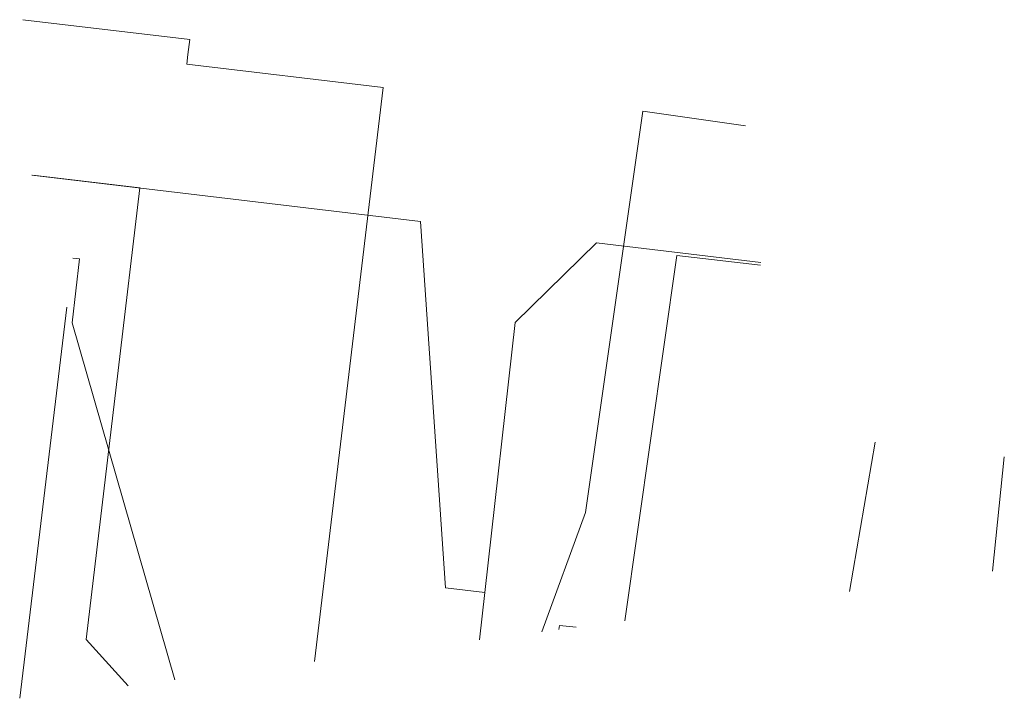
# Model space of a CAD drawing. Header units: metres. Extents: x 191553 to 192958, y 309510 to 310004.
# Tile 7 of 52: x 191812 to 191832, y 309510 to 309524. Entities that reach past the tile are written whole.
import ezdxf
from ezdxf.lldxf.tags import DXFTag

# ---------------------------------------------------------------- set-up
doc = ezdxf.new("R2010")
doc.units = ezdxf.units.M
for name, color, linetype, lineweight in [('B-WE-KL-DATA_KABELBED_KPN BV-G', 90, 'Continuous', 18), ('B-WE-KL-DATA_KABELBED_ZIGGO BV-G', 90, 'Continuous', 18), ('B-WE-KL-ET_LS_ENEXIS NETBEHEER BV-G', 190, 'KL-LS-N', 18), ('B-WE-KL-GAS_LD_POLYETHYLEEN PE_40_ENEXIS NETBEHEER BV-G', 50, 'KL-GAS-LD-N', 18), ('B-WE-KL-GAS_LD_STAAL_25_ENEXIS NETBEHEER BV-G', 50, 'KL-GAS-LD-N', 18), ('B-WE-KL-GAS_LD_STAAL_30_ENEXIS NETBEHEER BV-G', 50, 'KL-GAS-LD-N', 18), ('B-WE-KL-WATER_25_NV WATERLEIDINGMAATSCHAPPIJ LIMBURG-G', 170, 'KL-WATER-N', 18), ('B-WE-KL-WATER_33_NV WATERLEIDINGMAATSCHAPPIJ LIMBURG-G', 170, 'KL-WATER-N', 18), ('B-WE-KL-WATER_NV WATERLEIDINGMAATSCHAPPIJ LIMBURG-G', 170, 'KL-WATER-N', 18)]:
    doc.layers.add(name, color=color, linetype=linetype, lineweight=lineweight)
doc.styles.get("Standard").update_dxf_attribs({"font": 'arial.ttf'})
tags = doc.linetypes.add('KL-GAS-LD-N', pattern='A,4,-1,[69,NLCS.SHX,S=0.5,R=0,X=0,Y=0],-1,4,-1,["L",Standard,S=1,R=0,X=0.25,Y=-0.5],-2', length=13).pattern_tags.tags
tags[18] = DXFTag(74, 10)
tags = doc.linetypes.add('KL-LS-N', pattern='A,4,-1,[103,NLCS.SHX,S=0.75,R=0,X=0,Y=0],-1,4,-1,["L",Standard,S=1,R=0,X=0,Y=-0.5],-2', length=13).pattern_tags.tags
tags[18] = DXFTag(74, 10)
doc.linetypes.add('KL-WATER-N', pattern='A,7,-0.5,[168,NLCS.SHX,S=0.75,R=0,X=0.75,Y=0],-2', length=9.5)

msp = doc.modelspace()

# ---------------------------------------------------------------- linework, layer by layer
at = {"layer": 'B-WE-KL-DATA_KABELBED_KPN BV-G', "flags": 128}
for points in [[(191812.475, 309510.34), (191813.431, 309518.252)], [(191832.16, 309512.909), (191832.398, 309515.223)]]:
    msp.add_lwpolyline(points, dxfattribs=at)
at = {"layer": 'B-WE-KL-DATA_KABELBED_ZIGGO BV-G', "flags": 128}
for points in [[(191813.549, 309519.245), (191813.685, 309519.228), (191813.534, 309517.937), (191815.613, 309510.717)], [(191829.787, 309515.521), (191829.265, 309512.499)]]:
    msp.add_lwpolyline(points, dxfattribs=at)
at = {"layer": 'B-WE-KL-ET_LS_ENEXIS NETBEHEER BV-G', "flags": 128}
for points in [[(191821.887, 309512.48), (191821.093, 309512.575), (191820.586, 309519.983), (191812.724, 309520.924)], [(191821.887, 309512.48), (191822.501, 309517.946), (191824.148, 309519.557), (191827.471, 309519.16)], [(191821.779, 309511.522), (191821.887, 309512.48)]]:
    msp.add_lwpolyline(points, dxfattribs=at)
at = {"layer": 'B-WE-KL-GAS_LD_POLYETHYLEEN PE_40_ENEXIS NETBEHEER BV-G', "flags": 128}
msp.add_lwpolyline([(191814.67, 309510.594), (191813.818, 309511.528), (191814.466, 309516.973)], dxfattribs=at)
at = {"layer": 'B-WE-KL-GAS_LD_STAAL_25_ENEXIS NETBEHEER BV-G', "flags": 128}
for points in [[(191814.466, 309516.973), (191814.909, 309520.665), (191812.743, 309520.924)], [(191824.72, 309511.906), (191825.775, 309519.297), (191827.464, 309519.105)], [(191823.395, 309511.814), (191823.734, 309511.777)]]:
    msp.add_lwpolyline(points, dxfattribs=at)
at = {"layer": 'B-WE-KL-GAS_LD_STAAL_30_ENEXIS NETBEHEER BV-G', "flags": 128}
msp.add_lwpolyline([(191823.383, 309511.731), (191823.395, 309511.814)], dxfattribs=at)
at = {"layer": 'B-WE-KL-WATER_25_NV WATERLEIDINGMAATSCHAPPIJ LIMBURG-G', "flags": 128}
msp.add_lwpolyline([(191818.442, 309511.087), (191819.828, 309522.695), (191815.856, 309523.169), (191815.88, 309523.368)], dxfattribs=at)
at = {"layer": 'B-WE-KL-WATER_33_NV WATERLEIDINGMAATSCHAPPIJ LIMBURG-G', "flags": 128}
msp.add_lwpolyline([(191815.88, 309523.368), (191815.916, 309523.666), (191812.54, 309524.069)], dxfattribs=at)
at = {"layer": 'B-WE-KL-WATER_NV WATERLEIDINGMAATSCHAPPIJ LIMBURG-G', "flags": 128}
msp.add_lwpolyline([(191823.042, 309511.687), (191823.925, 309514.102), (191825.083, 309522.22), (191827.16, 309521.924)], dxfattribs=at)

doc.saveas('drawing.dxf')
